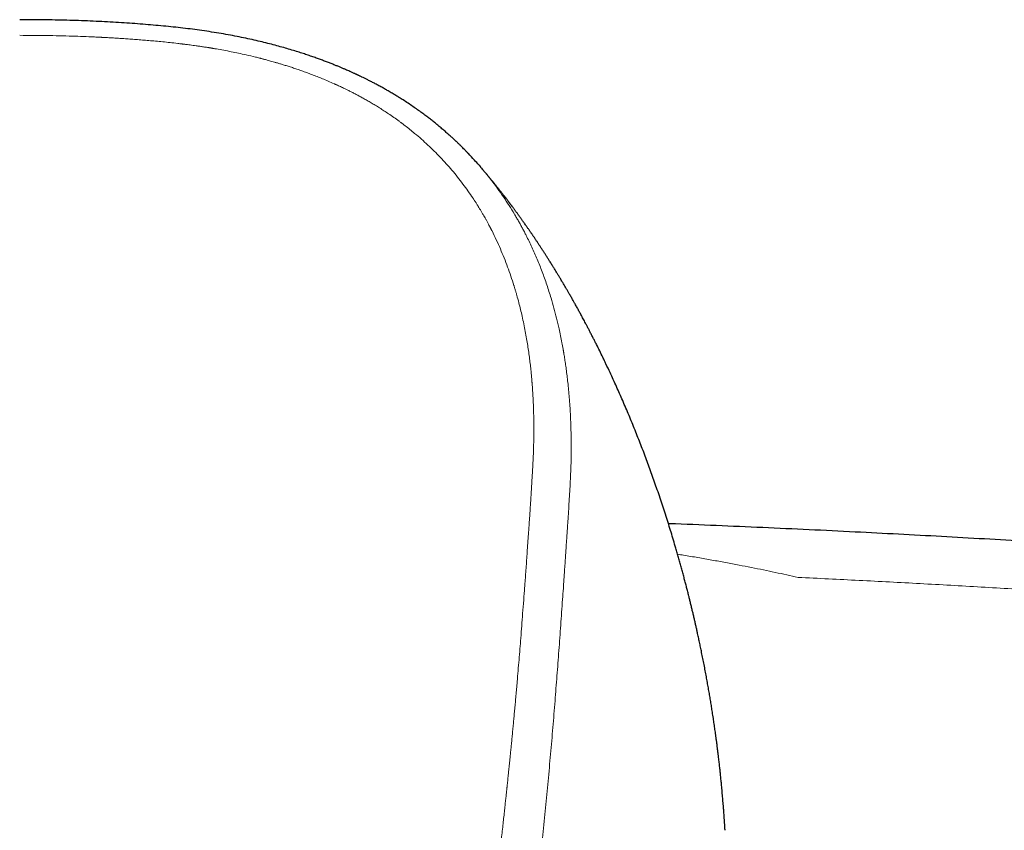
# Model space of a CAD drawing. Header units: millimetres. Extents: x 8 to 864, y 12 to 475.
# Tile 33 of 52: x 447 to 482, y 447 to 475. Entities that reach past the tile are written whole.
import ezdxf

# ---------------------------------------------------------------- set-up
doc = ezdxf.new("R2010")
doc.units = ezdxf.units.MM

msp = doc.modelspace()

# ---------------------------------------------------------------- linework, layer by layer
at = {"color": 7, "linetype": 'Continuous', "lineweight": 30}
msp.add_line((463.151, 470.134), (463.187, 470.091), dxfattribs=at)
for points, knots in [([(463.15, 470.133), (463.096, 470.194), (462.973, 470.335), (462.825, 470.493), (462.708, 470.614), (462.642, 470.683), (462.578, 470.746), (462.521, 470.803), (462.471, 470.852), (462.429, 470.893), (462.395, 470.926), (462.367, 470.952), (462.344, 470.974), (462.318, 470.998), (462.286, 471.029), (462.247, 471.065), (462.186, 471.121), (462.103, 471.197), (461.994, 471.293), (461.876, 471.395), (461.759, 471.494), (461.643, 471.589), (461.53, 471.68), (461.408, 471.775), (461.277, 471.875), (461.137, 471.979), (460.986, 472.087), (460.826, 472.198), (460.657, 472.313), (460.499, 472.416), (460.355, 472.507), (460.227, 472.586), (460.095, 472.665), (459.961, 472.744), (459.829, 472.819), (459.697, 472.893), (459.568, 472.963), (459.442, 473.029), (459.326, 473.089), (459.22, 473.143), (459.124, 473.19), (459.05, 473.226), (458.996, 473.252), (458.961, 473.269), (458.93, 473.284), (458.904, 473.296), (458.884, 473.305), (458.866, 473.314), (458.849, 473.322), (458.83, 473.331), (458.808, 473.341), (458.779, 473.354), (458.74, 473.372), (458.692, 473.394), (458.635, 473.419), (458.569, 473.449), (458.494, 473.482), (458.409, 473.519), (458.316, 473.559), (458.214, 473.601), (458.103, 473.646), (457.984, 473.694), (457.856, 473.744), (457.721, 473.796), (457.579, 473.849), (457.427, 473.903), (457.266, 473.96), (457.097, 474.017), (456.918, 474.076), (456.723, 474.138), (456.51, 474.202), (456.281, 474.268), (456.039, 474.335), (455.786, 474.402), (455.52, 474.468), (455.24, 474.533), (454.947, 474.598), (454.643, 474.66), (454.327, 474.72), (454.001, 474.777), (453.665, 474.831), (453.329, 474.879), (452.993, 474.924), (452.658, 474.964), (452.315, 475.001), (451.964, 475.036), (451.604, 475.067), (451.237, 475.097), (450.862, 475.124), (450.479, 475.149), (450.088, 475.172), (449.688, 475.192), (449.279, 475.209), (448.869, 475.223), (448.457, 475.234), (448.045, 475.242), (447.624, 475.247), (447.276, 475.25), (447.068, 475.249), (447.004, 475.249)], [0, 0, 0, 0, 0.014746, 0.033592, 0.039532, 0.045481, 0.051104, 0.056046, 0.060309, 0.063893, 0.0668, 0.06903, 0.070748, 0.072646, 0.075518, 0.078828, 0.082405, 0.090608, 0.099417, 0.108832, 0.118853, 0.127155, 0.135903, 0.145163, 0.154938, 0.165422, 0.176447, 0.18802, 0.200141, 0.212812, 0.221404, 0.23023, 0.239289, 0.248556, 0.257513, 0.265943, 0.274881, 0.283135, 0.290705, 0.297591, 0.303793, 0.309312, 0.311816, 0.314141, 0.316148, 0.317787, 0.319059, 0.319972, 0.3213, 0.322238, 0.323568, 0.32546, 0.327916, 0.330933, 0.334542, 0.33872, 0.343464, 0.348773, 0.354644, 0.360953, 0.3678, 0.375182, 0.383098, 0.391282, 0.399968, 0.409153, 0.41884, 0.429028, 0.43972, 0.450918, 0.463825, 0.477353, 0.491498, 0.506253, 0.521611, 0.537854, 0.554696, 0.572118, 0.5901, 0.608617, 0.627655, 0.647209, 0.665587, 0.684397, 0.703637, 0.723305, 0.743399, 0.763914, 0.784853, 0.806227, 0.828052, 0.850348, 0.873137, 0.896443, 0.918918, 0.941891, 0.965343, 0.989247, 1, 1, 1, 1]), ([(471.798, 446.761), (471.797, 446.765), (471.797, 446.776), (471.795, 446.8), (471.793, 446.836), (471.791, 446.88), (471.788, 446.926), (471.785, 446.973), (471.778, 447.078), (471.77, 447.193), (471.761, 447.32), (471.756, 447.4), (471.75, 447.478), (471.744, 447.552), (471.738, 447.635), (471.73, 447.73), (471.721, 447.836), (471.712, 447.945), (471.702, 448.059), (471.691, 448.176), (471.681, 448.283), (471.672, 448.38), (471.664, 448.467), (471.655, 448.554), (471.646, 448.64), (471.637, 448.724), (471.629, 448.804), (471.62, 448.885), (471.611, 448.968), (471.602, 449.055), (471.592, 449.141), (471.581, 449.231), (471.569, 449.333), (471.556, 449.446), (471.541, 449.566), (471.526, 449.687), (471.511, 449.807), (471.495, 449.928), (471.479, 450.046), (471.464, 450.155), (471.45, 450.256), (471.436, 450.353), (471.422, 450.45), (471.408, 450.546), (471.394, 450.646), (471.378, 450.749), (471.362, 450.854), (471.346, 450.956), (471.331, 451.053), (471.316, 451.147), (471.301, 451.241), (471.285, 451.335), (471.269, 451.431), (471.254, 451.524), (471.232, 451.651), (471.204, 451.812), (471.169, 452.01), (471.131, 452.213), (471.092, 452.422), (471.051, 452.636), (471.008, 452.849), (470.973, 453.022), (470.946, 453.153), (470.928, 453.241), (470.91, 453.328), (470.891, 453.415), (470.872, 453.501), (470.854, 453.588), (470.832, 453.686), (470.807, 453.798), (470.779, 453.924), (470.75, 454.053), (470.72, 454.184), (470.688, 454.318), (470.656, 454.456), (470.622, 454.594), (470.589, 454.731), (470.556, 454.864), (470.528, 454.977), (470.505, 455.07), (470.486, 455.146), (470.466, 455.222), (470.447, 455.297), (470.427, 455.373), (470.407, 455.449), (470.387, 455.526), (470.358, 455.634), (470.322, 455.771), (470.277, 455.937), (470.232, 456.1), (470.186, 456.264), (470.139, 456.428), (470.093, 456.59), (470.034, 456.79), (469.964, 457.027), (469.88, 457.302), (469.793, 457.582), (469.703, 457.866), (469.609, 458.153), (469.514, 458.439), (469.388, 458.81), (469.23, 459.259), (469.038, 459.786), (468.84, 460.306), (468.635, 460.825), (468.422, 461.344), (468.205, 461.854), (467.983, 462.357), (467.786, 462.787), (467.651, 463.072), (467.585, 463.21), (467.559, 463.266), (467.531, 463.323), (467.439, 463.514), (467.345, 463.705), (467.25, 463.893), (467.221, 463.951), (467.193, 464.006), (467.164, 464.062), (467.135, 464.12), (467.104, 464.179), (467.075, 464.237), (467.046, 464.292), (467.018, 464.346), (466.991, 464.399), (466.963, 464.45), (466.937, 464.501), (466.906, 464.559), (466.871, 464.625), (466.832, 464.699), (466.792, 464.774), (466.752, 464.847), (466.715, 464.915), (466.68, 464.979), (466.647, 465.04), (466.613, 465.102), (466.578, 465.165), (466.544, 465.227), (466.512, 465.284), (466.482, 465.336), (466.454, 465.387), (466.423, 465.442), (466.39, 465.5), (466.357, 465.558), (466.325, 465.613), (466.296, 465.664), (466.269, 465.71), (466.242, 465.757), (466.215, 465.804), (466.185, 465.855), (466.154, 465.907), (466.123, 465.96), (466.092, 466.013), (466.059, 466.068), (466.026, 466.123), (465.994, 466.177), (465.965, 466.225), (465.937, 466.271), (465.912, 466.314), (465.884, 466.358), (465.854, 466.407), (465.821, 466.461), (465.789, 466.514), (465.757, 466.566), (465.724, 466.619), (465.688, 466.676), (465.652, 466.734), (465.617, 466.789), (465.587, 466.837), (465.558, 466.882), (465.529, 466.928), (465.5, 466.974), (465.47, 467.019), (465.442, 467.064), (465.413, 467.108), (465.384, 467.153), (465.354, 467.199), (465.324, 467.245), (465.295, 467.289), (465.268, 467.33), (465.242, 467.369), (465.215, 467.409), (465.189, 467.45), (465.163, 467.488), (465.137, 467.527), (465.109, 467.568), (465.082, 467.608), (465.057, 467.644), (465.036, 467.676), (465.015, 467.706), (464.996, 467.734), (464.979, 467.759), (464.96, 467.786), (464.937, 467.82), (464.911, 467.858), (464.884, 467.897), (464.857, 467.936), (464.828, 467.977), (464.797, 468.022), (464.766, 468.066), (464.738, 468.105), (464.714, 468.138), (464.692, 468.17), (464.668, 468.203), (464.644, 468.237), (464.621, 468.27), (464.596, 468.303), (464.57, 468.34), (464.542, 468.379), (464.513, 468.418), (464.486, 468.456), (464.46, 468.491), (464.435, 468.525), (464.409, 468.56), (464.384, 468.594), (464.359, 468.627), (464.338, 468.656), (464.32, 468.68), (464.306, 468.699), (464.291, 468.718), (464.278, 468.736), (464.264, 468.755), (464.249, 468.775), (464.235, 468.794), (464.221, 468.812), (464.206, 468.831), (464.192, 468.85), (464.176, 468.871), (464.156, 468.897), (464.134, 468.927), (464.11, 468.958), (464.088, 468.986), (464.069, 469.011), (464.053, 469.032), (464.037, 469.052), (464.02, 469.074), (464.001, 469.099), (463.978, 469.128), (463.952, 469.161), (463.925, 469.196), (463.898, 469.231), (463.874, 469.261), (463.853, 469.287), (463.836, 469.309), (463.82, 469.328), (463.805, 469.347), (463.788, 469.369), (463.768, 469.394), (463.744, 469.424), (463.717, 469.457), (463.69, 469.49), (463.667, 469.519), (463.646, 469.545), (463.627, 469.568), (463.608, 469.591), (463.589, 469.615), (463.567, 469.641), (463.544, 469.669), (463.52, 469.699), (463.496, 469.728), (463.474, 469.754), (463.455, 469.777), (463.438, 469.797), (463.423, 469.815), (463.408, 469.833), (463.393, 469.851), (463.377, 469.87), (463.358, 469.893), (463.336, 469.919), (463.312, 469.946), (463.289, 469.974), (463.265, 470.002), (463.242, 470.029), (463.22, 470.055), (463.202, 470.075), (463.192, 470.087), (463.188, 470.091)], [0, 0, 0, 0, 0.000905, 0.002385, 0.003905, 0.005683, 0.007496, 0.009313, 0.01113, 0.019699, 0.022764, 0.025919, 0.02901, 0.031832, 0.034599, 0.038716, 0.042832, 0.046977, 0.051418, 0.05604, 0.060597, 0.063949, 0.067301, 0.070664, 0.07411, 0.077356, 0.080411, 0.083451, 0.086798, 0.090146, 0.093498, 0.096898, 0.100621, 0.105385, 0.110072, 0.114756, 0.119437, 0.124184, 0.128885, 0.133217, 0.13699, 0.140765, 0.144541, 0.148318, 0.152116, 0.156195, 0.160379, 0.164469, 0.168141, 0.171812, 0.175483, 0.179154, 0.182912, 0.186672, 0.190108, 0.197839, 0.205572, 0.213347, 0.221799, 0.230137, 0.238473, 0.246948, 0.25051, 0.253921, 0.25733, 0.26074, 0.264151, 0.267563, 0.270975, 0.275725, 0.280825, 0.285875, 0.290912, 0.296351, 0.301788, 0.307224, 0.312745, 0.317975, 0.323065, 0.326066, 0.329067, 0.33207, 0.335074, 0.338079, 0.341085, 0.344098, 0.347258, 0.353954, 0.360477, 0.366998, 0.373517, 0.380033, 0.386641, 0.392987, 0.404031, 0.415095, 0.426179, 0.437837, 0.44943, 0.461013, 0.472586, 0.494628, 0.51604, 0.537521, 0.55915, 0.58094, 0.602921, 0.623978, 0.645458, 0.658708, 0.661204, 0.663567, 0.666046, 0.668762, 0.688614, 0.691411, 0.693904, 0.696241, 0.698796, 0.701435, 0.704073, 0.706711, 0.709128, 0.711544, 0.71396, 0.716307, 0.718528, 0.720847, 0.724128, 0.727522, 0.730923, 0.734329, 0.737525, 0.740316, 0.743064, 0.745951, 0.748837, 0.751722, 0.754543, 0.756728, 0.759025, 0.761635, 0.764359, 0.767087, 0.769768, 0.772077, 0.774216, 0.776345, 0.778601, 0.78086, 0.783467, 0.786031, 0.788412, 0.790945, 0.793867, 0.796241, 0.798603, 0.800799, 0.802799, 0.804699, 0.807248, 0.809853, 0.812455, 0.814895, 0.81733, 0.820171, 0.823245, 0.825778, 0.828103, 0.830247, 0.832481, 0.834754, 0.837027, 0.839215, 0.841387, 0.843515, 0.845849, 0.84821, 0.850381, 0.85238, 0.854304, 0.856338, 0.858369, 0.860318, 0.862181, 0.864192, 0.866525, 0.868151, 0.869777, 0.871331, 0.872742, 0.873939, 0.875098, 0.876991, 0.879015, 0.880988, 0.882905, 0.885002, 0.887347, 0.889809, 0.891747, 0.893399, 0.895022, 0.896747, 0.89852, 0.900207, 0.90191, 0.903772, 0.905897, 0.908023, 0.910017, 0.911801, 0.913599, 0.915453, 0.917238, 0.918964, 0.920811, 0.921776, 0.922844, 0.924019, 0.925115, 0.925988, 0.926909, 0.92787, 0.928879, 0.92988, 0.930867, 0.931971, 0.933294, 0.935031, 0.936716, 0.938297, 0.939621, 0.9407, 0.941735, 0.942946, 0.944278, 0.945841, 0.94766, 0.949715, 0.951592, 0.953229, 0.954625, 0.955895, 0.956879, 0.957887, 0.959084, 0.960486, 0.962011, 0.96408, 0.965962, 0.967567, 0.968952, 0.970205, 0.971456, 0.972812, 0.97423, 0.975859, 0.977564, 0.979266, 0.980762, 0.982058, 0.983161, 0.984165, 0.985155, 0.986145, 0.987209, 0.988509, 0.990024, 0.991616, 0.99325, 0.994754, 0.996463, 0.99794, 0.999258, 1, 1, 1, 1]), ([(528.638, 452.327), (528.321, 452.371), (527.689, 452.458), (526.746, 452.586), (525.814, 452.711), (524.892, 452.834), (523.985, 452.953), (523.093, 453.068), (522.217, 453.181), (521.35, 453.29), (520.487, 453.398), (519.629, 453.504), (518.775, 453.609), (517.932, 453.711), (517.098, 453.81), (516.275, 453.907), (515.463, 454.002), (514.66, 454.094), (513.868, 454.184), (513.086, 454.272), (512.315, 454.358), (511.554, 454.442), (510.804, 454.523), (510.064, 454.603), (509.354, 454.678), (508.674, 454.749), (508.023, 454.817), (507.381, 454.883), (506.747, 454.947), (506.123, 455.01), (505.489, 455.073), (504.846, 455.137), (504.195, 455.2), (503.554, 455.262), (502.924, 455.322), (502.305, 455.38), (501.696, 455.437), (501.114, 455.491), (500.557, 455.541), (500.027, 455.589), (499.506, 455.636), (498.993, 455.681), (498.489, 455.725), (497.994, 455.768), (497.508, 455.81), (497.031, 455.851), (496.563, 455.89), (496.104, 455.929), (495.654, 455.966), (495.187, 456.004), (494.705, 456.043), (494.208, 456.083), (493.724, 456.122), (493.282, 456.157), (492.879, 456.188), (492.513, 456.217), (492.15, 456.245), (491.789, 456.272), (491.427, 456.3), (491.065, 456.327), (490.702, 456.354), (490.079, 456.4), (489.193, 456.464), (487.971, 456.55), (486.67, 456.64), (485.29, 456.731), (483.871, 456.822), (482.411, 456.911), (480.912, 457), (479.405, 457.085), (477.891, 457.167), (476.339, 457.246), (474.749, 457.324), (473.12, 457.399), (471.487, 457.469), (470.382, 457.515), (469.822, 457.536), (469.807, 457.536)], [0, 0, 0, 0, 0.016357, 0.0325344, 0.0485323, 0.0643507, 0.0799894, 0.0951739, 0.1101851, 0.1250228, 0.1396872, 0.154472, 0.1690761, 0.1834995, 0.1977422, 0.2118042, 0.2256853, 0.2393856, 0.2529051, 0.2662437, 0.2794013, 0.2923781, 0.3051739, 0.3177887, 0.3302225, 0.3414611, 0.3525476, 0.363482, 0.3742642, 0.3848942, 0.3953721, 0.4066289, 0.4177046, 0.4285991, 0.4393125, 0.4498447, 0.4601957, 0.4703655, 0.4795286, 0.4885395, 0.497398, 0.5061043, 0.5146583, 0.52306, 0.5313093, 0.5394064, 0.5473511, 0.5551435, 0.5627836, 0.5702713, 0.5789006, 0.5873182, 0.5955243, 0.6035187, 0.6098384, 0.6160193, 0.6221374, 0.6282626, 0.634395, 0.6405346, 0.6466813, 0.6528353, 0.6722229, 0.6916813, 0.7149384, 0.7382957, 0.7617533, 0.7869977, 0.8123569, 0.8378311, 0.8634201, 0.8891238, 0.9165106, 0.9440263, 0.9716384, 0.9992555, 1, 1, 1, 1])]:
    msp.add_open_spline(points, degree=3, knots=knots, dxfattribs=at)
at = {"color": 8, "linetype": 'Continuous', "lineweight": 0}
for points, knots in [([(447.004, 474.7), (447.162, 474.7), (447.475, 474.699), (447.941, 474.693), (448.4, 474.684), (448.833, 474.673), (449.242, 474.658), (449.563, 474.645), (449.761, 474.636), (449.84, 474.632), (449.865, 474.631), (449.889, 474.629), (449.913, 474.628), (449.936, 474.627), (449.98, 474.625), (450.045, 474.621), (450.159, 474.615), (450.304, 474.607), (450.482, 474.596), (450.673, 474.584), (450.876, 474.57), (451.092, 474.554), (451.316, 474.536), (451.547, 474.517), (451.785, 474.496), (452.034, 474.472), (452.294, 474.446), (452.493, 474.423), (452.63, 474.407), (452.687, 474.4), (452.732, 474.395), (452.763, 474.391), (452.796, 474.387), (452.831, 474.383), (452.868, 474.378), (452.924, 474.371), (453.001, 474.361), (453.102, 474.347), (453.214, 474.332), (453.336, 474.314), (453.468, 474.295), (453.569, 474.279), (453.635, 474.269), (453.664, 474.264), (453.693, 474.26), (453.722, 474.255), (453.751, 474.25), (453.781, 474.245), (453.837, 474.236), (453.97, 474.213), (454.18, 474.175), (454.439, 474.125), (454.699, 474.071), (454.983, 474.009), (455.227, 473.951), (455.389, 473.912), (455.442, 473.898), (455.448, 473.897), (455.45, 473.896), (455.453, 473.896), (455.461, 473.893), (455.479, 473.889), (455.506, 473.882), (455.543, 473.872), (455.59, 473.86), (455.646, 473.845), (455.711, 473.828), (455.786, 473.807), (455.87, 473.784), (455.963, 473.757), (456.065, 473.728), (456.179, 473.694), (456.305, 473.655), (456.445, 473.612), (456.593, 473.563), (456.752, 473.51), (456.92, 473.452), (457.095, 473.389), (457.274, 473.322), (457.458, 473.251), (457.65, 473.174), (457.849, 473.09), (457.994, 473.026), (458.08, 472.988), (458.1, 472.979), (458.112, 472.974), (458.119, 472.97), (458.127, 472.967), (458.145, 472.959), (458.184, 472.941), (458.244, 472.913), (458.317, 472.879), (458.399, 472.84), (458.493, 472.794), (458.598, 472.742), (458.711, 472.685), (458.829, 472.624), (458.952, 472.558), (459.083, 472.487), (459.219, 472.41), (459.36, 472.328), (459.506, 472.241), (459.657, 472.147), (459.812, 472.048), (459.978, 471.938), (460.155, 471.816), (460.293, 471.718), (460.378, 471.655), (460.411, 471.63), (460.44, 471.609), (460.467, 471.588), (460.495, 471.567), (460.523, 471.546), (460.599, 471.488), (460.721, 471.392), (460.913, 471.235), (461.124, 471.054), (461.353, 470.846), (461.575, 470.633), (461.79, 470.413), (461.997, 470.189), (462.2, 469.958), (462.396, 469.72), (462.585, 469.477), (462.763, 469.232), (462.884, 469.056), (462.953, 468.952), (462.969, 468.927), (462.981, 468.909), (462.99, 468.895), (463.001, 468.878), (463.015, 468.856), (463.034, 468.827), (463.058, 468.789), (463.089, 468.741), (463.127, 468.68), (463.173, 468.605), (463.224, 468.52), (463.279, 468.426), (463.333, 468.333), (463.384, 468.242), (463.433, 468.155), (463.488, 468.051), (463.53, 467.972), (463.557, 467.92), (463.564, 467.906), (463.571, 467.893), (463.578, 467.879), (463.585, 467.866), (463.592, 467.852), (463.599, 467.838), (463.656, 467.725), (463.759, 467.512), (463.901, 467.196), (464.034, 466.878), (464.157, 466.557), (464.271, 466.236), (464.345, 466.008), (464.388, 465.871), (464.402, 465.824), (464.417, 465.773), (464.433, 465.722), (464.447, 465.671), (464.462, 465.621), (464.497, 465.497), (464.548, 465.31), (464.611, 465.063), (464.668, 464.816), (464.723, 464.56), (464.775, 464.297), (464.821, 464.043), (464.861, 463.798), (464.896, 463.563), (464.927, 463.334), (464.954, 463.113), (464.974, 462.924), (464.99, 462.768), (465.001, 462.647), (465.008, 462.562), (465.012, 462.51), (465.014, 462.486), (465.016, 462.46), (465.018, 462.433), (465.026, 462.329), (465.039, 462.149), (465.052, 461.903), (465.062, 461.672), (465.069, 461.456), (465.074, 461.246), (465.076, 461.043), (465.077, 460.874), (465.076, 460.738), (465.076, 460.64), (465.074, 460.549), (465.073, 460.463), (465.071, 460.377), (465.069, 460.291), (465.066, 460.182), (465.062, 460.049), (465.056, 459.893), (465.049, 459.737), (465.041, 459.581), (465.032, 459.423), (465.022, 459.258), (465.009, 459.044), (464.997, 458.841), (464.988, 458.689), (464.984, 458.631), (464.983, 458.61), (464.982, 458.589), (464.981, 458.573), (464.98, 458.554), (464.978, 458.529), (464.976, 458.492), (464.973, 458.446), (464.969, 458.39), (464.965, 458.325), (464.96, 458.251), (464.955, 458.168), (464.948, 458.075), (464.942, 457.974), (464.934, 457.863), (464.926, 457.743), (464.92, 457.653), (464.916, 457.596), (464.915, 457.577), (464.914, 457.558), (464.912, 457.539), (464.911, 457.52), (464.908, 457.477), (464.902, 457.388), (464.889, 457.198), (464.87, 456.931), (464.842, 456.529), (464.808, 456.049), (464.779, 455.646), (464.761, 455.406), (464.755, 455.329), (464.75, 455.259), (464.745, 455.191), (464.735, 455.056), (464.715, 454.785), (464.674, 454.251), (464.62, 453.55), (464.556, 452.752), (464.512, 452.24), (464.491, 451.983)], [0, 0, 0, 0, 0.0120003, 0.0238122, 0.035435, 0.0468686, 0.0567738, 0.066533, 0.0712887, 0.0719089, 0.0725285, 0.0731474, 0.0737657, 0.0743835, 0.0748972, 0.0770828, 0.079377, 0.0835815, 0.0881077, 0.0929553, 0.0981241, 0.1036138, 0.1094244, 0.1151968, 0.1212549, 0.1275997, 0.1342325, 0.1411549, 0.1429272, 0.1447177, 0.1455538, 0.1463248, 0.1471567, 0.1480497, 0.1490038, 0.1500189, 0.1523442, 0.1549382, 0.1578015, 0.1609348, 0.1643389, 0.1680149, 0.1687387, 0.1694722, 0.1702154, 0.1709683, 0.171731, 0.1725035, 0.1732232, 0.1761228, 0.1828197, 0.189529, 0.1963097, 0.2032196, 0.2118265, 0.2155906, 0.2160037, 0.2160632, 0.2160945, 0.2161305, 0.2162731, 0.2167743, 0.2175157, 0.2184973, 0.2197189, 0.2212127, 0.2229563, 0.2249494, 0.2271917, 0.2296828, 0.2324222, 0.2354093, 0.2388919, 0.2426593, 0.2467114, 0.2510484, 0.2556709, 0.2605797, 0.2654716, 0.2706209, 0.2760298, 0.2817009, 0.2876363, 0.2885271, 0.2891379, 0.2893506, 0.2895663, 0.2897851, 0.2900068, 0.2910932, 0.293201, 0.2952647, 0.2975, 0.3003848, 0.3035126, 0.3068834, 0.3103919, 0.3141291, 0.3180944, 0.3222872, 0.3267065, 0.3312663, 0.3360421, 0.3410323, 0.3462348, 0.3523108, 0.3586486, 0.3601076, 0.3610925, 0.3620506, 0.3630085, 0.3639662, 0.3649238, 0.3658813, 0.3718634, 0.377845, 0.3865027, 0.3951791, 0.403884, 0.4126152, 0.4213643, 0.4301227, 0.4391313, 0.4481447, 0.4569872, 0.465784, 0.4670708, 0.4680076, 0.4684433, 0.4689479, 0.4695213, 0.4701635, 0.4713116, 0.4726295, 0.4741171, 0.4764192, 0.4790367, 0.4819699, 0.485219, 0.4887843, 0.4916004, 0.4945875, 0.4977459, 0.5021786, 0.5026302, 0.5030847, 0.5035421, 0.5040024, 0.5044657, 0.5049318, 0.5054009, 0.5058729, 0.5163412, 0.526838, 0.5373424, 0.5478309, 0.5582795, 0.5686669, 0.5698913, 0.5715253, 0.573166, 0.5747985, 0.5764228, 0.5780389, 0.5796469, 0.5883482, 0.595918, 0.6033051, 0.6118668, 0.62018, 0.6282474, 0.6358549, 0.6432344, 0.6503875, 0.6573155, 0.6640194, 0.6680381, 0.6719724, 0.6753649, 0.6759835, 0.6768057, 0.6776254, 0.6784426, 0.6792573, 0.6873825, 0.6952522, 0.7021859, 0.7089103, 0.7154262, 0.721734, 0.7278342, 0.7311669, 0.7343388, 0.7370012, 0.7396639, 0.742327, 0.7449904, 0.7476541, 0.7524877, 0.7573224, 0.7621584, 0.7669956, 0.771834, 0.7768661, 0.7823214, 0.7916785, 0.7957744, 0.7964168, 0.7970589, 0.7977007, 0.7983422, 0.7985888, 0.7994521, 0.8006008, 0.8020346, 0.8037537, 0.8057581, 0.8080477, 0.8106225, 0.813476, 0.8166136, 0.8200353, 0.823741, 0.8277308, 0.8283583, 0.8289456, 0.8295326, 0.8301193, 0.8307057, 0.8312919, 0.8340514, 0.8389632, 0.8488683, 0.8586901, 0.8760218, 0.8930879, 0.895788, 0.8980693, 0.9001552, 0.9022411, 0.9043271, 0.9125224, 0.9271584, 0.953299, 0.9766455, 1, 1, 1, 1]), ([(463.187, 470.091), (463.225, 470.048), (463.324, 469.934), (463.474, 469.749), (463.641, 469.535), (463.818, 469.296), (464.008, 469.026), (464.207, 468.725), (464.358, 468.48), (464.467, 468.294), (464.538, 468.17), (464.608, 468.046), (464.676, 467.92), (464.743, 467.793), (464.856, 467.572), (465.011, 467.252), (465.198, 466.827), (465.373, 466.387), (465.536, 465.933), (465.671, 465.508), (465.784, 465.115), (465.878, 464.755), (465.974, 464.349), (466.048, 463.988), (466.093, 463.741), (466.109, 463.651), (466.114, 463.626), (466.118, 463.6), (466.122, 463.575), (466.127, 463.55), (466.131, 463.525), (466.144, 463.448), (466.165, 463.314), (466.195, 463.118), (466.224, 462.905), (466.252, 462.676), (466.28, 462.431), (466.306, 462.169), (466.329, 461.891), (466.349, 461.61), (466.365, 461.326), (466.377, 461.04), (466.385, 460.742), (466.39, 460.444), (466.391, 460.148), (466.388, 459.867), (466.384, 459.668), (466.38, 459.555), (466.379, 459.52), (466.378, 459.484), (466.377, 459.448), (466.375, 459.412), (466.366, 459.153), (466.341, 458.672), (466.303, 458.087), (466.279, 457.722), (466.269, 457.576), (466.266, 457.53), (466.263, 457.485), (466.26, 457.439), (466.257, 457.397), (466.253, 457.333), (466.247, 457.246), (466.239, 457.129), (466.229, 456.984), (466.218, 456.809), (466.204, 456.602), (466.189, 456.376), (466.172, 456.132), (466.158, 455.922), (466.147, 455.753), (466.138, 455.628), (466.129, 455.5), (466.121, 455.38), (466.107, 455.171), (466.074, 454.706), (466.022, 453.976), (465.957, 453.081), (465.89, 452.193), (465.844, 451.602), (465.821, 451.308)], [0, 0, 0, 0, 0.0082255, 0.0218151, 0.0346765, 0.0478222, 0.0655079, 0.0833498, 0.1013499, 0.1084651, 0.1156051, 0.1227697, 0.129959, 0.1371729, 0.1444113, 0.1674731, 0.1910868, 0.2152561, 0.239982, 0.2652634, 0.2841573, 0.3033517, 0.3228464, 0.3490376, 0.3607272, 0.3620456, 0.3633653, 0.3646863, 0.3660086, 0.3673322, 0.368657, 0.3699832, 0.3794921, 0.389838, 0.4010214, 0.4130427, 0.4259027, 0.4396018, 0.4541408, 0.4695199, 0.4837489, 0.4986287, 0.5141591, 0.5303396, 0.545116, 0.5603962, 0.5742601, 0.5761046, 0.5779558, 0.5798138, 0.5816784, 0.5835498, 0.5854279, 0.622041, 0.6586798, 0.6767436, 0.6791094, 0.6814754, 0.6838414, 0.6862074, 0.6885736, 0.690492, 0.6960887, 0.7021853, 0.7087816, 0.7185822, 0.7293126, 0.7409728, 0.7535631, 0.7670835, 0.7733272, 0.779751, 0.7863549, 0.7931172, 0.7982774, 0.818485, 0.8646892, 0.9103431, 0.955446, 1, 1, 1, 1]), ([(470.129, 456.463), (470.2, 456.452), (470.438, 456.414), (470.841, 456.346), (471.334, 456.26), (471.816, 456.172), (472.278, 456.085), (472.721, 455.998), (473.145, 455.913), (473.56, 455.826), (473.964, 455.738), (474.231, 455.679), (474.362, 455.649)], [0, 0, 0, 0, 0.049875, 0.168375, 0.284421, 0.398012, 0.509148, 0.611685, 0.712038, 0.810209, 0.906196, 1, 1, 1, 1]), ([(474.362, 455.649), (475.078, 455.614), (476.51, 455.545), (478.656, 455.432), (480.802, 455.311), (482.948, 455.182), (485.092, 455.046), (487.235, 454.901), (489.378, 454.749), (491.553, 454.587), (493.761, 454.414), (496.002, 454.23), (498.241, 454.038), (500.479, 453.837), (502.715, 453.628), (504.95, 453.41), (507.182, 453.184), (509.414, 452.95), (511.643, 452.708), (513.87, 452.457), (516.095, 452.198), (518.276, 451.936), (520.412, 451.672), (522.504, 451.405), (524.594, 451.131), (526.682, 450.851), (528.072, 450.657), (528.768, 450.561)], [0, 0, 0, 0, 0.039203, 0.078408, 0.117613, 0.15682, 0.196028, 0.235236, 0.274444, 0.313652, 0.354728, 0.395803, 0.436877, 0.47795, 0.519023, 0.560094, 0.601163, 0.642231, 0.683297, 0.72436, 0.765421, 0.80648, 0.845189, 0.883896, 0.922601, 0.961302, 1, 1, 1, 1]), ([(464.491, 451.983), (464.483, 451.9), (464.469, 451.736), (464.448, 451.494), (464.427, 451.26), (464.406, 451.034), (464.386, 450.815), (464.367, 450.605), (464.347, 450.397), (464.327, 450.191), (464.308, 449.988), (464.289, 449.795), (464.271, 449.611), (464.253, 449.438), (464.237, 449.274), (464.221, 449.12), (464.206, 448.976), (464.192, 448.841), (464.179, 448.717), (464.168, 448.604), (464.157, 448.501), (464.147, 448.407), (464.14, 448.339), (464.135, 448.293), (464.131, 448.261), (464.127, 448.22), (464.122, 448.17), (464.116, 448.116), (464.11, 448.062), (464.104, 448.007), (464.094, 447.91), (464.079, 447.77), (464.057, 447.572), (464.034, 447.355), (464.008, 447.117), (463.981, 446.864), (463.951, 446.596), (463.92, 446.312), (463.888, 446.017), (463.855, 445.713), (463.822, 445.41), (463.79, 445.109), (463.758, 444.812), (463.725, 444.506), (463.702, 444.284), (463.688, 444.15), (463.683, 444.105), (463.678, 444.06), (463.674, 444.014), (463.669, 443.97), (463.665, 443.93), (463.656, 443.85), (463.644, 443.733), (463.627, 443.573), (463.608, 443.383), (463.584, 443.156), (463.556, 442.888), (463.528, 442.613), (463.499, 442.33), (463.47, 442.046), (463.441, 441.762), (463.413, 441.477), (463.387, 441.219), (463.364, 440.99), (463.349, 440.841), (463.34, 440.744), (463.335, 440.702), (463.332, 440.664), (463.328, 440.627), (463.324, 440.59), (463.317, 440.512), (463.305, 440.391), (463.288, 440.225), (463.271, 440.051), (463.253, 439.868), (463.235, 439.678), (463.214, 439.469), (463.192, 439.24), (463.167, 438.99), (463.142, 438.73), (463.115, 438.459), (463.088, 438.177), (463.061, 437.897), (463.034, 437.619), (463.007, 437.345), (462.989, 437.149), (462.978, 437.04), (462.976, 437.019), (462.975, 437.002), (462.973, 436.985), (462.972, 436.968), (462.97, 436.951), (462.966, 436.908), (462.957, 436.814), (462.94, 436.633), (462.917, 436.39), (462.89, 436.107), (462.863, 435.813), (462.835, 435.509), (462.806, 435.196), (462.777, 434.879), (462.748, 434.558), (462.729, 434.337), (462.718, 434.212), (462.715, 434.186), (462.713, 434.16), (462.711, 434.135), (462.709, 434.109), (462.706, 434.084), (462.704, 434.058), (462.698, 433.987), (462.673, 433.707), (462.617, 433.046), (462.564, 432.406), (462.528, 431.948), (462.519, 431.841), (462.51, 431.725), (462.501, 431.607), (462.483, 431.374), (462.446, 430.905), (462.376, 429.98), (462.287, 428.767), (462.189, 427.384), (462.127, 426.495), (462.096, 426.05)], [0, 0, 0, 0, 0.0099657, 0.0196072, 0.0289247, 0.0379181, 0.0465875, 0.054933, 0.0629547, 0.0714045, 0.0794625, 0.0871288, 0.0944033, 0.1012862, 0.1077775, 0.1138771, 0.1195851, 0.1249015, 0.1298264, 0.1342822, 0.1383603, 0.1420608, 0.1453835, 0.1464764, 0.1475212, 0.1491865, 0.1512905, 0.1534188, 0.1555716, 0.1577489, 0.1599505, 0.1670291, 0.1743489, 0.1833776, 0.1927483, 0.202461, 0.2132469, 0.2244254, 0.2359964, 0.2479599, 0.260316, 0.2716548, 0.2833052, 0.2952671, 0.3075406, 0.3092938, 0.3110531, 0.3128186, 0.3145902, 0.3163681, 0.3180335, 0.3192137, 0.3257861, 0.331771, 0.3378659, 0.3479944, 0.3584128, 0.3691212, 0.3801196, 0.391408, 0.4022055, 0.4132557, 0.4245587, 0.4321572, 0.4398658, 0.4419029, 0.4434115, 0.4448188, 0.4462447, 0.4476891, 0.449152, 0.455279, 0.4617108, 0.4684475, 0.4754891, 0.4828355, 0.4904869, 0.4996997, 0.5093189, 0.5193447, 0.529777, 0.5406159, 0.5518613, 0.5620936, 0.5726408, 0.5835028, 0.5845715, 0.5852186, 0.5858674, 0.5865178, 0.5871698, 0.5878235, 0.5884788, 0.5921126, 0.5987251, 0.6091998, 0.6200495, 0.631274, 0.6428734, 0.6548478, 0.667197, 0.6791573, 0.6914494, 0.6924701, 0.6934457, 0.6944214, 0.695397, 0.6963726, 0.6973481, 0.6983236, 0.6992991, 0.7054297, 0.7302961, 0.7746414, 0.778178, 0.7823397, 0.7867966, 0.7912533, 0.7957101, 0.8132182, 0.8444813, 0.9003061, 0.9501508, 1, 1, 1, 1]), ([(464.671, 439.333), (464.672, 439.349), (464.709, 439.718), (464.778, 440.438), (464.881, 441.491), (464.984, 442.539), (465.089, 443.581), (465.194, 444.62), (465.297, 445.628), (465.395, 446.604), (465.489, 447.55), (465.579, 448.493), (465.664, 449.434), (465.746, 450.372), (465.796, 450.996), (465.821, 451.308)], [0, 0, 0, 0, 0.0039669, 0.0903843, 0.1767399, 0.2629964, 0.349223, 0.4355263, 0.5220015, 0.6014229, 0.6809524, 0.7605546, 0.8402311, 0.9200293, 1, 1, 1, 1])]:
    msp.add_open_spline(points, degree=3, knots=knots, dxfattribs=at)

doc.saveas('drawing.dxf')
